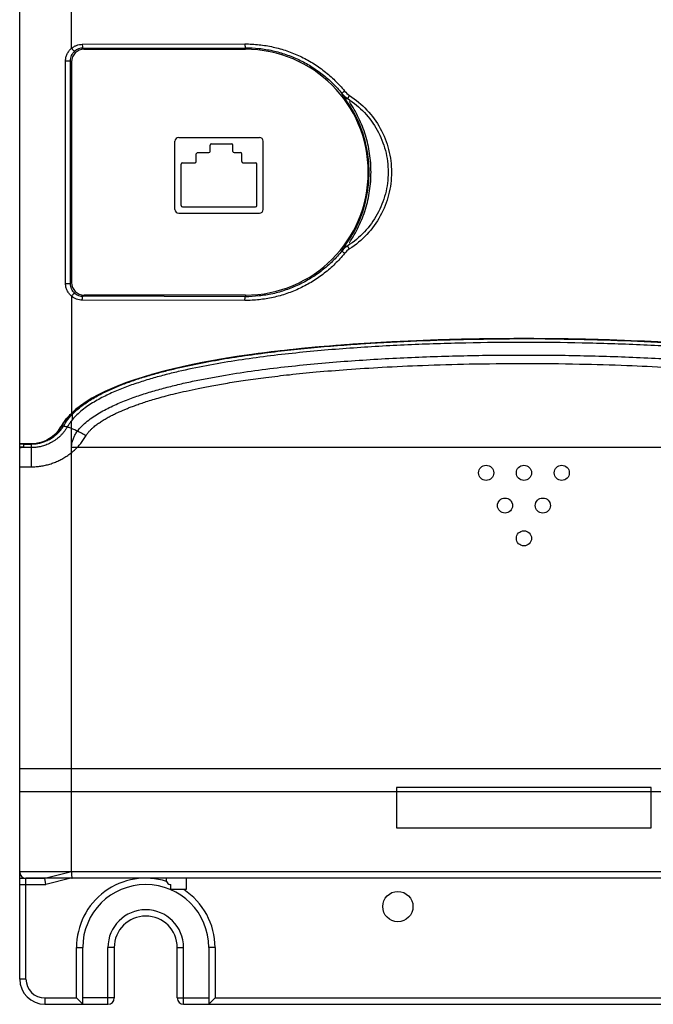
# Model space of a CAD drawing. Header units: millimetres. Extents: x 802 to 9345, y -804 to 1180.
# Tile 11 of 189: x 1068 to 1118, y -329 to -251. Entities that reach past the tile are written whole.
import ezdxf

# ---------------------------------------------------------------- set-up
doc = ezdxf.new("R2010")
doc.units = ezdxf.units.MM
doc.header["$LTSCALE"] = 30.734
doc.layers.get('0').update_dxf_attribs({"linetype": 'CONTINUOUS'})

msp = doc.modelspace()

# ---------------------------------------------------------------- linework, layer by layer
at = {"linetype": 'Continuous'}
for p, q in [((1067.646, -326.975), (1067.646, -170.975)), ((1071.758, -253.156), (1071.758, -179.475)), ((1072.612, -252.832), (1085.513, -252.8)), ((1072.664, -253.132), (1085.546, -253.1)), ((1072.664, -253.132), (1072.758, -253.225)), ((1072.758, -253.225), (1085.546, -253.225)), ((1085.546, -253.225), (1085.546, -253.1)), ((1071.287, -271.815), (1071.287, -254.136)), ((1071.287, -254.136), (1071.669, -254.136)), ((1071.669, -271.815), (1071.669, -254.136)), ((1071.669, -254.136), (1071.758, -254.225)), ((1071.758, -254.225), (1071.758, -271.726)), ((1093.325, -256.976), (1093.209, -256.726)), ((1079.958, -265.925), (1079.958, -260.525)), ((1080.258, -260.225), (1086.658, -260.225)), ((1082.758, -261.325), (1082.758, -260.825)), ((1082.858, -260.725), (1084.458, -260.725)), ((1084.558, -261.325), (1084.558, -260.825)), ((1086.958, -265.925), (1086.958, -260.525)), ((1081.658, -262.125), (1081.658, -261.525)), ((1081.758, -261.425), (1082.658, -261.425)), ((1084.658, -261.425), (1085.158, -261.425)), ((1085.258, -262.125), (1085.258, -261.525)), ((1080.458, -265.625), (1080.458, -262.325)), ((1080.558, -262.225), (1081.558, -262.225)), ((1085.358, -262.225), (1086.358, -262.225)), ((1086.458, -265.625), (1086.458, -262.325)), ((1080.258, -266.225), (1086.658, -266.225)), ((1080.558, -265.725), (1086.358, -265.725)), ((1093.209, -269.224), (1093.325, -268.975)), ((1071.669, -271.815), (1071.758, -271.726)), ((1071.287, -271.815), (1071.669, -271.815)), ((1071.758, -272.795), (1071.758, -282.227)), ((1085.513, -273.151), (1072.612, -273.119)), ((1072.664, -272.819), (1072.758, -272.725)), ((1085.546, -272.851), (1072.664, -272.819)), ((1085.546, -272.725), (1072.758, -272.725)), ((1085.546, -272.725), (1085.546, -272.851)), ((1104.446, -276.199), (1104.419, -276.199)), ((1110.846, -276.199), (1110.836, -276.199)), ((1071.77, -282.228), (1071.758, -282.227)), ((1071.758, -318.475), (1071.758, -282.685)), ((1071.765, -282.233), (1071.77, -282.228)), ((1071.811, -282.184), (1071.811, -282.62)), ((1067.646, -318.975), (1067.646, -284.52)), ((1068.572, -284.52), (1067.646, -284.52)), ((1067.646, -284.739), (1067.946, -284.748)), ((1067.946, -284.584), (1067.946, -284.822)), ((1068.572, -286.341), (1068.572, -284.52)), ((1143.534, -284.82), (1071.758, -284.82)), ((1067.646, -286.341), (1068.572, -286.341)), ((1147.646, -310.304), (1067.646, -310.304)), ((1147.646, -312.125), (1067.646, -312.125)), ((1117.746, -311.775), (1097.546, -311.775)), ((1097.546, -311.775), (1097.546, -314.975)), ((1117.746, -314.975), (1117.746, -311.775)), ((1097.546, -314.975), (1117.746, -314.975)), ((1147.646, -318.475), (1067.646, -318.475)), ((1069.646, -318.975), (1071.646, -318.475)), ((1143.646, -318.475), (1071.646, -318.475)), ((1067.646, -318.975), (1069.646, -318.975)), ((1147.146, -318.975), (1068.146, -318.975)), ((1068.146, -326.975), (1068.146, -318.975)), ((1069.708, -319.475), (1069.646, -318.975)), ((1071.708, -318.975), (1069.708, -319.475)), ((1080.846, -318.975), (1080.846, -319.875)), ((1067.646, -319.475), (1069.708, -319.475)), ((1079.646, -319.875), (1079.646, -319.475)), ((1080.846, -319.875), (1079.646, -319.875)), ((1072.146, -324.475), (1072.646, -324.475)), ((1072.146, -328.475), (1072.146, -324.475)), ((1072.646, -328.975), (1072.646, -324.475)), ((1075.146, -324.475), (1074.646, -324.475)), ((1074.646, -328.975), (1074.646, -324.475)), ((1075.146, -324.475), (1075.146, -328.475)), ((1080.146, -324.475), (1080.646, -324.475)), ((1080.146, -328.475), (1080.146, -324.475)), ((1080.646, -328.975), (1080.646, -324.475)), ((1083.146, -324.475), (1082.646, -324.475)), ((1082.646, -324.475), (1082.646, -328.975)), ((1083.146, -324.475), (1083.146, -328.475)), ((1068.146, -326.975), (1067.646, -326.975)), ((1069.646, -328.475), (1072.146, -328.475)), ((1069.646, -328.475), (1069.646, -328.975)), ((1072.146, -328.475), (1072.646, -328.975)), ((1075.146, -328.475), (1072.646, -328.475)), ((1080.146, -328.475), (1082.646, -328.475)), ((1082.646, -328.975), (1083.146, -328.475)), ((1083.146, -328.475), (1132.146, -328.475)), ((1069.646, -328.975), (1074.646, -328.975)), ((1080.646, -328.975), (1134.646, -328.975))]:
    msp.add_line(p, q, dxfattribs=at)
for points in [[(1118.084, -276.433), (1116.758, -276.37), (1115.397, -276.315), (1113.99, -276.268), (1112.519, -276.23), (1110.965, -276.201), (1109.315, -276.182), (1107.603, -276.175), (1105.894, -276.182), (1104.249, -276.202), (1102.702, -276.231), (1101.236, -276.27), (1099.834, -276.317), (1098.476, -276.372), (1097.154, -276.435), (1095.868, -276.506), (1094.618, -276.585), (1093.406, -276.67), (1092.233, -276.762), (1091.095, -276.861), (1089.99, -276.967), (1088.915, -277.08), (1087.868, -277.2), (1086.845, -277.327), (1085.847, -277.462), (1084.875, -277.605), (1083.93, -277.755), (1083.012, -277.913), (1082.123, -278.078), (1081.263, -278.251), (1080.433, -278.431), (1079.634, -278.618), (1078.867, -278.812), (1078.133, -279.014), (1077.431, -279.222), (1076.762, -279.437), (1076.126, -279.658), (1075.52, -279.888), (1074.944, -280.126), (1074.394, -280.375), (1073.871, -280.635), (1073.376, -280.908), (1072.911, -281.194), (1072.477, -281.494), (1072.078, -281.809), (1071.717, -282.138), (1071.4, -282.478), (1071.133, -282.821), (1070.917, -283.159)], [(1070.917, -283.159), (1070.773, -283.384), (1070.609, -283.593), (1070.426, -283.784), (1070.227, -283.954), (1070.014, -284.103), (1069.79, -284.23), (1069.557, -284.334), (1069.317, -284.415), (1069.071, -284.474), (1068.823, -284.508), (1068.572, -284.52)]]:
    msp.add_lwpolyline(points, dxfattribs=at)
for centre, radius in [((1104.646, -286.82), 0.6), ((1107.646, -286.82), 0.6), ((1110.646, -286.82), 0.6), ((1106.146, -289.418), 0.6), ((1109.146, -289.418), 0.6), ((1107.646, -292.016), 0.6), ((1097.646, -321.225), 1.2)]:
    msp.add_circle(centre, radius, dxfattribs=at)
for centre, radius, start, end in [((1072.669, -254.129), 0.997, 90.26043, 131.45218), ((1085.546, -262.975), 9.75, 270, 90), ((1094.752, -255.466), 1.992, 219.24102, 236.99257), ((1094.733, -255.464), 1.695, 219.27928, 237.02989), ((1085.546, -262.975), 9.824, 322.356, 37.644), ((1080.258, -260.525), 0.3, 90, 180), ((1082.858, -260.825), 0.1, 90, 180), ((1084.458, -260.825), 0.1, 0, 90), ((1086.658, -260.525), 0.3, 0, 90), ((1081.758, -261.525), 0.1, 90, 180), ((1082.658, -261.325), 0.1, 270, 0), ((1084.658, -261.325), 0.1, 180, 270), ((1085.158, -261.525), 0.1, 0, 90), ((1080.558, -262.325), 0.1, 90, 180), ((1081.558, -262.125), 0.1, 270, 0), ((1085.358, -262.125), 0.1, 180, 270), ((1086.358, -262.325), 0.1, 0, 90), ((1080.258, -265.925), 0.3, 180, 270), ((1080.558, -265.625), 0.1, 180, 270), ((1086.358, -265.625), 0.1, 270, 0), ((1086.658, -265.925), 0.3, 270, 0), ((1094.752, -270.485), 1.992, 123.00735, 140.75897), ((1094.733, -270.487), 1.695, 122.97003, 140.72071), ((1072.669, -271.822), 0.997, 228.54782, 269.73957), ((1107.646, -494.895), 218.72, 89.16426, 90.83833), ((1107.64, -494.584), 218.401, 89.1588, 90.83785), ((1075.563, -285.749), 5.185, 136.46531, 137.21505), ((1075.32, -285.53), 4.559, 137.18121, 141.38389), ((1075.488, -285.675), 5.07, 136.48869, 137.16219), ((1068.572, -281.82), 2.7, 270, 330.27793), ((1068.146, -318.475), 0.5, 180, 270), ((1077.646, -324.475), 5.5, 72.52029, 180), ((1079.646, -319.1), 0.375, 160.50136, 270), ((1077.646, -324.475), 5, 0, 180), ((1077.646, -324.475), 5.5, 0, 56.83564), ((1077.646, -324.475), 3, 0, 180), ((1077.646, -324.475), 2.5, 0, 180), ((1069.646, -326.975), 2, 180, 270), ((1069.646, -326.975), 1.5, 180, 270), ((1074.646, -328.475), 0.5, 270, 0), ((1080.646, -328.475), 0.5, 180, 270)]:
    msp.add_arc(centre, radius, start, end, dxfattribs=at)
for centre, major_axis in [((1072.758, -254.226), (0.707, -0.707)), ((1072.758, -271.725), (0.707, 0.707))]:
    msp.add_ellipse(centre, major_axis=major_axis, ratio=0.999695, start_param=2.356347, end_param=3.926839, dxfattribs=at)
for points, knots in [([(1071.758, -253.156), (1071.816, -253.104), (1071.943, -253.012), (1072.154, -252.91), (1072.379, -252.847), (1072.534, -252.832), (1072.612, -252.832)], [0, 0, 0, 0, 0.250693, 0.500803, 0.750499, 1, 1, 1, 1]), ([(1072.612, -252.832), (1072.612, -252.87), (1072.614, -252.925), (1072.621, -252.995), (1072.627, -253.04), (1072.634, -253.077), (1072.642, -253.102), (1072.649, -253.117), (1072.654, -253.126), (1072.66, -253.131), (1072.664, -253.132)], [0, 0, 0, 0, 0.365742, 0.531982, 0.679006, 0.801736, 0.896352, 0.932495, 0.961281, 1, 1, 1, 1]), ([(1085.513, -252.8), (1085.513, -252.838), (1085.515, -252.893), (1085.519, -252.963), (1085.523, -253.007), (1085.527, -253.044), (1085.533, -253.072), (1085.538, -253.089), (1085.542, -253.097), (1085.545, -253.099), (1085.546, -253.1)], [0, 0, 0, 0, 0.372646, 0.541648, 0.69061, 0.814121, 0.907875, 0.969172, 0.987807, 1, 1, 1, 1]), ([(1085.513, -252.8), (1085.889, -252.799), (1086.641, -252.839), (1087.755, -253.024), (1088.844, -253.33), (1089.892, -253.755), (1090.888, -254.295), (1091.818, -254.941), (1092.671, -255.687), (1093.182, -256.245), (1093.421, -256.537)], [0, 0, 0, 0, 0.1247, 0.249486, 0.374365, 0.499336, 0.624395, 0.749531, 0.874736, 1, 1, 1, 1]), ([(1071.287, -254.136), (1071.287, -254.042), (1071.309, -253.854), (1071.404, -253.588), (1071.554, -253.349), (1071.686, -253.215), (1071.758, -253.156)], [0, 0, 0, 0, 0.251196, 0.501583, 0.751, 1, 1, 1, 1]), ([(1071.669, -254.136), (1071.669, -254.065), (1071.684, -253.922), (1071.751, -253.718), (1071.859, -253.533), (1071.956, -253.428), (1072.009, -253.382)], [0, 0, 0, 0, 0.251919, 0.502554, 0.751645, 1, 1, 1, 1]), ([(1071.758, -253.156), (1071.784, -253.187), (1071.825, -253.232), (1071.879, -253.287), (1071.916, -253.322), (1071.948, -253.35), (1071.972, -253.367), (1071.987, -253.377), (1071.996, -253.381), (1072.003, -253.383), (1072.007, -253.382), (1072.009, -253.382)], [0, 0, 0, 0, 0.36082, 0.528681, 0.678593, 0.804362, 0.901025, 0.937396, 0.965582, 0.98593, 1, 1, 1, 1]), ([(1085.546, -253.1), (1085.91, -253.099), (1086.639, -253.138), (1087.719, -253.317), (1088.774, -253.614), (1089.79, -254.027), (1090.755, -254.551), (1091.657, -255.178), (1092.483, -255.902), (1092.978, -256.443), (1093.209, -256.726)], [0, 0, 0, 0, 0.124681, 0.249454, 0.374326, 0.499295, 0.624357, 0.749502, 0.87472, 1, 1, 1, 1]), ([(1093.421, -256.537), (1093.406, -256.549), (1093.379, -256.572), (1093.339, -256.605), (1093.302, -256.637), (1093.27, -256.664), (1093.248, -256.685), (1093.233, -256.699), (1093.224, -256.708), (1093.218, -256.714), (1093.213, -256.72), (1093.21, -256.723), (1093.209, -256.726), (1093.209, -256.726)], [0, 0, 0, 0, 0.19508, 0.381339, 0.552276, 0.701929, 0.825094, 0.875372, 0.917526, 0.951198, 0.976153, 0.992281, 1, 1, 1, 1]), ([(1093.81, -256.886), (1093.8, -256.901), (1093.781, -256.932), (1093.753, -256.976), (1093.728, -257.018), (1093.706, -257.055), (1093.691, -257.082), (1093.681, -257.1), (1093.676, -257.112), (1093.671, -257.121), (1093.669, -257.128), (1093.667, -257.133), (1093.667, -257.136), (1093.667, -257.137)], [0, 0, 0, 0, 0.191382, 0.374789, 0.543868, 0.692769, 0.816363, 0.867312, 0.910445, 0.945408, 0.97197, 0.990039, 1, 1, 1, 1]), ([(1093.81, -256.886), (1094.315, -257.213), (1095.247, -257.994), (1096.315, -259.47), (1096.986, -261.166), (1097.215, -262.975), (1096.986, -264.785), (1096.315, -266.481), (1095.247, -267.957), (1094.315, -268.738), (1093.81, -269.065)], [0, 0, 0, 0, 0.124902, 0.249895, 0.374938, 0.5, 0.625062, 0.750105, 0.875098, 1, 1, 1, 1]), ([(1093.325, -256.976), (1093.349, -256.999), (1093.401, -257.04), (1093.514, -257.101), (1093.606, -257.127), (1093.667, -257.137)], [0, 0, 0, 0, 0.262186, 0.516152, 1, 1, 1, 1]), ([(1093.667, -257.137), (1094.151, -257.45), (1095.047, -258.197), (1096.076, -259.61), (1096.725, -261.237), (1096.947, -262.975), (1096.725, -264.714), (1096.076, -266.34), (1095.047, -267.753), (1094.151, -268.501), (1093.667, -268.814)], [0, 0, 0, 0, 0.124791, 0.249769, 0.374861, 0.5, 0.62514, 0.750231, 0.87521, 1, 1, 1, 1]), ([(1093.796, -268.576), (1094.074, -268.166), (1094.569, -267.304), (1095.112, -265.916), (1095.442, -264.462), (1095.553, -262.975), (1095.442, -261.489), (1095.112, -260.035), (1094.569, -258.647), (1094.074, -257.785), (1093.796, -257.375)], [0, 0, 0, 0, 0.124959, 0.249955, 0.374972, 0.5, 0.625028, 0.750045, 0.875041, 1, 1, 1, 1]), ([(1093.421, -269.414), (1093.182, -269.706), (1092.671, -270.264), (1091.818, -271.01), (1090.888, -271.656), (1089.892, -272.195), (1088.844, -272.621), (1087.755, -272.927), (1086.641, -273.112), (1085.889, -273.152), (1085.513, -273.151)], [0, 0, 0, 0, 0.125264, 0.250469, 0.375605, 0.500664, 0.625635, 0.750514, 0.8753, 1, 1, 1, 1]), ([(1093.209, -269.224), (1092.978, -269.508), (1092.483, -270.049), (1091.657, -270.773), (1090.755, -271.4), (1089.79, -271.923), (1088.774, -272.336), (1087.719, -272.634), (1086.639, -272.813), (1085.91, -272.852), (1085.546, -272.851)], [0, 0, 0, 0, 0.12528, 0.250498, 0.375643, 0.500705, 0.625674, 0.750546, 0.875319, 1, 1, 1, 1]), ([(1093.421, -269.414), (1093.406, -269.402), (1093.379, -269.379), (1093.339, -269.345), (1093.302, -269.314), (1093.27, -269.286), (1093.248, -269.266), (1093.233, -269.252), (1093.224, -269.243), (1093.218, -269.236), (1093.213, -269.231), (1093.21, -269.227), (1093.209, -269.225), (1093.209, -269.224)], [0, 0, 0, 0, 0.19508, 0.381339, 0.552275, 0.701929, 0.825094, 0.875372, 0.917526, 0.951198, 0.976153, 0.992281, 1, 1, 1, 1]), ([(1093.667, -268.814), (1093.606, -268.824), (1093.482, -268.859), (1093.373, -268.93), (1093.325, -268.975)], [0, 0, 0, 0, 0.484716, 1, 1, 1, 1]), ([(1093.81, -269.065), (1093.8, -269.05), (1093.781, -269.019), (1093.753, -268.974), (1093.728, -268.933), (1093.706, -268.896), (1093.691, -268.869), (1093.681, -268.85), (1093.676, -268.839), (1093.671, -268.83), (1093.669, -268.823), (1093.667, -268.818), (1093.667, -268.815), (1093.667, -268.814)], [0, 0, 0, 0, 0.191382, 0.37479, 0.543868, 0.69277, 0.816364, 0.867313, 0.910446, 0.945408, 0.971971, 0.99004, 1, 1, 1, 1]), ([(1071.758, -272.795), (1071.686, -272.736), (1071.554, -272.602), (1071.404, -272.363), (1071.309, -272.097), (1071.287, -271.909), (1071.287, -271.815)], [0, 0, 0, 0, 0.249, 0.498417, 0.748804, 1, 1, 1, 1]), ([(1072.009, -272.569), (1071.956, -272.523), (1071.859, -272.418), (1071.751, -272.233), (1071.684, -272.029), (1071.669, -271.886), (1071.669, -271.815)], [0, 0, 0, 0, 0.248355, 0.497446, 0.748081, 1, 1, 1, 1]), ([(1071.758, -272.795), (1071.784, -272.764), (1071.825, -272.719), (1071.879, -272.664), (1071.916, -272.629), (1071.948, -272.601), (1071.972, -272.583), (1071.987, -272.574), (1071.996, -272.57), (1072.003, -272.568), (1072.007, -272.568), (1072.009, -272.569)], [0, 0, 0, 0, 0.36082, 0.528681, 0.678593, 0.804362, 0.901025, 0.937396, 0.965582, 0.98593, 1, 1, 1, 1]), ([(1072.612, -273.119), (1072.534, -273.119), (1072.379, -273.104), (1072.154, -273.041), (1071.943, -272.939), (1071.816, -272.846), (1071.758, -272.795)], [0, 0, 0, 0, 0.2495, 0.499197, 0.749307, 1, 1, 1, 1]), ([(1072.612, -273.119), (1072.612, -273.081), (1072.614, -273.026), (1072.621, -272.956), (1072.627, -272.911), (1072.634, -272.874), (1072.642, -272.849), (1072.649, -272.834), (1072.654, -272.825), (1072.66, -272.819), (1072.664, -272.819)], [0, 0, 0, 0, 0.365741, 0.531982, 0.679006, 0.801736, 0.896352, 0.932495, 0.961281, 1, 1, 1, 1]), ([(1085.513, -273.151), (1085.513, -273.113), (1085.515, -273.058), (1085.519, -272.988), (1085.523, -272.943), (1085.527, -272.906), (1085.533, -272.879), (1085.538, -272.862), (1085.542, -272.853), (1085.545, -272.851), (1085.546, -272.851)], [0, 0, 0, 0, 0.372646, 0.541648, 0.69061, 0.814121, 0.907875, 0.969172, 0.987807, 1, 1, 1, 1]), ([(1071.538, -282.323), (1071.575, -282.282), (1071.744, -282.106), (1072.07, -281.805), (1072.542, -281.437), (1073.086, -281.073), (1073.71, -280.712), (1074.421, -280.354), (1075.227, -279.999), (1076.139, -279.646), (1077.168, -279.297), (1078.327, -278.951), (1079.63, -278.612), (1081.092, -278.279), (1082.732, -277.955), (1084.569, -277.644), (1086.625, -277.347), (1088.929, -277.07), (1091.51, -276.815), (1094.408, -276.589), (1097.667, -276.399), (1101.357, -276.254), (1105.481, -276.172), (1109.777, -276.171), (1113.902, -276.253), (1117.595, -276.397), (1120.858, -276.587), (1123.759, -276.813), (1126.343, -277.067), (1128.649, -277.345), (1130.708, -277.641), (1132.547, -277.953), (1134.189, -278.276), (1135.653, -278.609), (1136.957, -278.949), (1138.118, -279.295), (1139.148, -279.644), (1140.062, -279.997), (1140.869, -280.353), (1141.58, -280.711), (1142.205, -281.072), (1142.75, -281.437), (1143.222, -281.805), (1143.548, -282.106), (1143.717, -282.282), (1143.755, -282.323)], [0, 0, 0, 0, 0.001755, 0.007768, 0.014621, 0.022411, 0.031243, 0.041232, 0.052503, 0.065197, 0.079471, 0.095497, 0.11347, 0.133607, 0.15615, 0.181374, 0.20959, 0.241159, 0.276509, 0.316169, 0.360786, 0.411085, 0.468496, 0.53101, 0.588459, 0.6388, 0.683468, 0.72317, 0.758559, 0.790163, 0.818413, 0.843666, 0.866236, 0.886398, 0.904394, 0.920442, 0.934734, 0.947445, 0.958731, 0.968732, 0.977573, 0.98537, 0.992228, 0.998244, 1, 1, 1, 1]), ([(1104.419, -276.199), (1102.827, -276.223), (1099.833, -276.3), (1095.628, -276.506), (1091.961, -276.772), (1088.772, -277.084), (1085.987, -277.432), (1083.552, -277.81), (1081.428, -278.21), (1079.578, -278.628), (1077.974, -279.06), (1076.589, -279.5), (1075.401, -279.947), (1074.39, -280.396), (1073.541, -280.845), (1072.839, -281.29), (1072.268, -281.726), (1071.945, -282.029), (1071.804, -282.177)], [0, 0, 0, 0, 0.141942, 0.267074, 0.375301, 0.469767, 0.552756, 0.625555, 0.689428, 0.745478, 0.794582, 0.837535, 0.875034, 0.907687, 0.936043, 0.960591, 0.981767, 1, 1, 1, 1]), ([(1071.811, -282.184), (1072.051, -281.931), (1072.45, -281.587), (1073.021, -281.185), (1073.614, -280.817), (1074.386, -280.409), (1075.342, -279.984), (1076.319, -279.61), (1077.312, -279.277), (1078.316, -278.979), (1079.666, -278.619), (1081.371, -278.231), (1083.434, -277.842), (1085.51, -277.514), (1087.596, -277.236), (1089.689, -277.002), (1092.488, -276.738), (1095.998, -276.49), (1100.219, -276.296), (1103.037, -276.227), (1104.446, -276.206)], [0, 0, 0, 0, 0.031115, 0.046666, 0.06221, 0.093279, 0.124347, 0.155421, 0.186507, 0.217608, 0.248725, 0.311009, 0.373366, 0.435796, 0.498293, 0.560853, 0.62347, 0.748847, 0.874375, 1, 1, 1, 1]), ([(1143.488, -282.177), (1143.347, -282.029), (1143.024, -281.726), (1142.453, -281.289), (1141.75, -280.844), (1140.9, -280.395), (1139.89, -279.946), (1138.701, -279.499), (1137.315, -279.059), (1135.709, -278.627), (1133.858, -278.209), (1131.732, -277.809), (1129.296, -277.431), (1126.508, -277.083), (1123.316, -276.771), (1119.645, -276.504), (1115.437, -276.299), (1112.439, -276.222), (1110.846, -276.199)], [0, 0, 0, 0, 0.018225, 0.039393, 0.063932, 0.09228, 0.124925, 0.162416, 0.205362, 0.254459, 0.310503, 0.374373, 0.447172, 0.530164, 0.624637, 0.732883, 0.858043, 1, 1, 1, 1]), ([(1110.846, -276.207), (1112.256, -276.227), (1115.073, -276.296), (1119.294, -276.49), (1122.804, -276.739), (1125.603, -277.002), (1127.696, -277.237), (1129.782, -277.514), (1131.858, -277.842), (1133.921, -278.232), (1135.626, -278.619), (1136.976, -278.979), (1137.98, -279.278), (1138.972, -279.61), (1139.95, -279.984), (1140.906, -280.409), (1141.678, -280.817), (1142.271, -281.185), (1142.842, -281.587), (1143.241, -281.931), (1143.481, -282.184)], [0, 0, 0, 0, 0.125625, 0.251153, 0.37653, 0.439147, 0.501707, 0.564204, 0.626634, 0.688991, 0.751275, 0.782392, 0.813493, 0.844579, 0.875653, 0.906721, 0.93779, 0.953334, 0.968885, 1, 1, 1, 1]), ([(1143.316, -282.431), (1143.187, -282.291), (1142.912, -282.027), (1142.465, -281.671), (1141.993, -281.349), (1141.504, -281.056), (1141.001, -280.788), (1140.316, -280.458), (1139.44, -280.091), (1138.366, -279.706), (1137.278, -279.365), (1136.177, -279.062), (1134.698, -278.699), (1132.832, -278.31), (1130.576, -277.925), (1128.307, -277.605), (1125.268, -277.249), (1121.451, -276.917), (1116.857, -276.656), (1112.254, -276.508), (1107.646, -276.459), (1103.038, -276.508), (1098.434, -276.656), (1094.605, -276.873), (1091.549, -277.117), (1089.263, -277.338), (1086.985, -277.605), (1084.716, -277.925), (1082.46, -278.31), (1080.594, -278.699), (1079.115, -279.062), (1078.014, -279.366), (1076.925, -279.706), (1075.852, -280.091), (1074.8, -280.532), (1073.951, -280.959), (1073.299, -281.35), (1072.827, -281.671), (1072.38, -282.027), (1072.105, -282.292), (1071.976, -282.431)], [0, 0, 0, 0, 0.007785, 0.015561, 0.023331, 0.031098, 0.038862, 0.046626, 0.062153, 0.077686, 0.093225, 0.108774, 0.124332, 0.155476, 0.18666, 0.217881, 0.249137, 0.311739, 0.374438, 0.437203, 0.5, 0.562798, 0.625562, 0.688261, 0.719577, 0.750866, 0.782122, 0.813344, 0.844527, 0.875671, 0.891229, 0.906778, 0.922318, 0.93785, 0.953377, 0.968902, 0.976669, 0.984439, 0.992215, 1, 1, 1, 1]), ([(1071.758, -284.82), (1071.758, -284.721), (1071.774, -284.522), (1071.846, -284.233), (1071.958, -283.957), (1072.152, -283.611), (1072.458, -283.222), (1072.887, -282.814), (1073.355, -282.454), (1073.849, -282.131), (1074.362, -281.84), (1075.063, -281.486), (1075.966, -281.097), (1077.073, -280.694), (1078.198, -280.341), (1079.336, -280.028), (1080.482, -279.748), (1081.636, -279.497), (1082.796, -279.27), (1084.35, -278.996), (1086.301, -278.701), (1088.653, -278.409), (1091.013, -278.167), (1093.38, -277.969), (1095.751, -277.81), (1098.918, -277.642), (1102.884, -277.51), (1107.646, -277.458), (1112.408, -277.51), (1116.374, -277.642), (1119.541, -277.81), (1121.913, -277.969), (1124.279, -278.167), (1126.639, -278.409), (1128.991, -278.701), (1130.943, -278.996), (1132.496, -279.27), (1133.656, -279.497), (1134.81, -279.748), (1135.957, -280.028), (1137.094, -280.341), (1138.219, -280.694), (1139.327, -281.097), (1140.229, -281.486), (1140.93, -281.84), (1141.443, -282.131), (1141.937, -282.454), (1142.405, -282.814), (1142.834, -283.222), (1143.14, -283.611), (1143.334, -283.957), (1143.446, -284.233), (1143.518, -284.522), (1143.534, -284.721), (1143.534, -284.82)], [0, 0, 0, 0, 0.003922, 0.007841, 0.011756, 0.015665, 0.023462, 0.031246, 0.039022, 0.046791, 0.054558, 0.062323, 0.07785, 0.093381, 0.10892, 0.124468, 0.140025, 0.155593, 0.171171, 0.186758, 0.217962, 0.249203, 0.280477, 0.311782, 0.343112, 0.374463, 0.437214, 0.5, 0.562786, 0.625537, 0.656888, 0.688218, 0.719523, 0.750797, 0.782038, 0.813242, 0.828829, 0.844407, 0.859975, 0.875532, 0.89108, 0.906619, 0.92215, 0.937677, 0.945442, 0.953209, 0.960978, 0.968754, 0.976538, 0.984335, 0.988244, 0.992159, 0.996078, 1, 1, 1, 1]), ([(1072.915, -283.87), (1072.954, -283.801), (1073.047, -283.667), (1073.206, -283.481), (1073.374, -283.313), (1073.537, -283.17), (1073.686, -283.05), (1073.828, -282.942), (1073.972, -282.841), (1074.121, -282.741), (1074.274, -282.645), (1074.43, -282.551), (1074.589, -282.459), (1074.752, -282.37), (1074.917, -282.283), (1075.084, -282.198), (1075.256, -282.115), (1075.438, -282.029), (1075.639, -281.939), (1075.869, -281.839), (1076.131, -281.731), (1076.428, -281.613), (1076.766, -281.486), (1077.15, -281.35), (1077.587, -281.204), (1078.085, -281.047), (1078.652, -280.88), (1079.299, -280.703), (1080.036, -280.516), (1080.878, -280.319), (1081.839, -280.114), (1082.937, -279.901), (1084.19, -279.683), (1085.623, -279.461), (1087.26, -279.239), (1089.132, -279.019), (1091.272, -278.806), (1093.724, -278.607), (1096.537, -278.427), (1099.771, -278.277), (1103.501, -278.171), (1107.649, -278.13), (1111.821, -278.17), (1115.637, -278.281), (1118.891, -278.434), (1121.694, -278.616), (1124.13, -278.816), (1126.256, -279.029), (1128.115, -279.249), (1129.741, -279.472), (1131.163, -279.693), (1132.409, -279.911), (1133.499, -280.123), (1134.453, -280.328), (1135.289, -280.524), (1136.022, -280.71), (1136.664, -280.887), (1137.228, -281.053), (1137.722, -281.209), (1138.157, -281.355), (1138.539, -281.491), (1138.874, -281.617), (1139.17, -281.734), (1139.431, -281.842), (1139.658, -281.941), (1139.859, -282.031), (1140.04, -282.116), (1140.211, -282.2), (1140.379, -282.285), (1140.545, -282.372), (1140.708, -282.462), (1140.868, -282.554), (1141.024, -282.648), (1141.177, -282.745), (1141.326, -282.845), (1141.469, -282.946), (1141.612, -283.054), (1141.761, -283.174), (1141.922, -283.317), (1142.089, -283.483), (1142.246, -283.668), (1142.338, -283.802), (1142.378, -283.87)], [0, 0, 0, 0, 0.003326, 0.006831, 0.010239, 0.013281, 0.015906, 0.018275, 0.020753, 0.023275, 0.025793, 0.028338, 0.030907, 0.033497, 0.036107, 0.038735, 0.041368, 0.044114, 0.047151, 0.050632, 0.054591, 0.059038, 0.064049, 0.069718, 0.076125, 0.083377, 0.091595, 0.100912, 0.111484, 0.123497, 0.137149, 0.152677, 0.17036, 0.190499, 0.213449, 0.239629, 0.269501, 0.303637, 0.342753, 0.387661, 0.439372, 0.499192, 0.561565, 0.61426, 0.65924, 0.698138, 0.732035, 0.761702, 0.787705, 0.8105, 0.830504, 0.84807, 0.863497, 0.877059, 0.888995, 0.899499, 0.908757, 0.916923, 0.92413, 0.930498, 0.936133, 0.941114, 0.945536, 0.949472, 0.952929, 0.955947, 0.958683, 0.961319, 0.963954, 0.96657, 0.969167, 0.971745, 0.974299, 0.976819, 0.979341, 0.981811, 0.984184, 0.986817, 0.989848, 0.99322, 0.996687, 1, 1, 1, 1]), ([(1067.646, -284.52), (1067.646, -284.52), (1067.647, -284.52), (1067.647, -284.52), (1067.648, -284.52), (1067.65, -284.52), (1067.652, -284.52), (1067.656, -284.52), (1067.66, -284.52), (1067.665, -284.52), (1067.673, -284.52), (1067.685, -284.52), (1067.701, -284.52), (1067.721, -284.52), (1067.743, -284.52), (1067.769, -284.52), (1067.809, -284.52), (1067.866, -284.52), (1067.943, -284.52), (1068.031, -284.52), (1068.13, -284.52), (1068.241, -284.52), (1068.362, -284.52), (1068.493, -284.52), (1068.635, -284.52), (1068.786, -284.514), (1068.946, -284.498), (1069.115, -284.472), (1069.29, -284.435), (1069.538, -284.366), (1069.857, -284.242), (1070.167, -284.068), (1070.409, -283.896), (1070.586, -283.748), (1070.754, -283.584), (1070.884, -283.435), (1070.981, -283.309), (1071.051, -283.211), (1071.117, -283.11), (1071.179, -283.006), (1071.24, -282.901), (1071.305, -282.798), (1071.374, -282.698), (1071.469, -282.567), (1071.595, -282.408), (1071.703, -282.287), (1071.758, -282.227)], [0, 0, 0, 0, 0.000075, 0.000168, 0.000298, 0.000671, 0.001193, 0.001863, 0.002683, 0.003651, 0.004768, 0.007447, 0.010717, 0.014578, 0.019026, 0.02406, 0.029675, 0.042638, 0.057883, 0.075374, 0.09507, 0.116922, 0.140878, 0.166881, 0.194869, 0.224791, 0.256624, 0.290341, 0.325897, 0.363238, 0.44291, 0.528481, 0.573121, 0.618744, 0.665165, 0.71222, 0.735949, 0.759775, 0.783677, 0.807652, 0.831665, 0.855678, 0.879695, 0.903725, 0.951828, 1, 1, 1, 1]), ([(1071.758, -282.685), (1071.733, -282.716), (1071.683, -282.78), (1071.612, -282.877), (1071.544, -282.977), (1071.481, -283.08), (1071.42, -283.183), (1071.358, -283.287), (1071.292, -283.387), (1071.199, -283.517), (1071.075, -283.672), (1070.915, -283.846), (1070.745, -284.006), (1070.566, -284.151), (1070.381, -284.281), (1070.133, -284.432), (1069.821, -284.582), (1069.448, -284.708), (1069.147, -284.772), (1068.92, -284.802), (1068.763, -284.816), (1068.615, -284.82), (1068.476, -284.821), (1068.347, -284.82), (1068.196, -284.821), (1068.059, -284.821), (1067.936, -284.822), (1067.861, -284.822), (1067.797, -284.823), (1067.751, -284.824), (1067.719, -284.825), (1067.7, -284.827), (1067.684, -284.828), (1067.671, -284.83), (1067.66, -284.833), (1067.653, -284.836), (1067.647, -284.84), (1067.646, -284.843), (1067.646, -284.845)], [0, 0, 0, 0, 0.02428, 0.04855, 0.072811, 0.097064, 0.121316, 0.145538, 0.169706, 0.193814, 0.241776, 0.289326, 0.336331, 0.382644, 0.428102, 0.472539, 0.557651, 0.636887, 0.709421, 0.74301, 0.774739, 0.804573, 0.832479, 0.858401, 0.882278, 0.923678, 0.941103, 0.956288, 0.969198, 0.979805, 0.984238, 0.98809, 0.991361, 0.99406, 0.9962, 0.99782, 0.999011, 1, 1, 1, 1]), ([(1067.946, -284.584), (1067.946, -284.582), (1067.947, -284.579), (1067.952, -284.575), (1067.96, -284.571), (1067.97, -284.568), (1067.982, -284.564), (1068.005, -284.56), (1068.04, -284.556), (1068.091, -284.552), (1068.152, -284.548), (1068.225, -284.545), (1068.308, -284.542), (1068.401, -284.539), (1068.546, -284.535), (1068.705, -284.532), (1068.875, -284.518), (1069.07, -284.493), (1069.334, -284.438), (1069.665, -284.33), (1070.011, -284.171), (1070.295, -283.992), (1070.515, -283.819), (1070.676, -283.673), (1070.828, -283.514), (1070.947, -283.37), (1071.035, -283.249), (1071.099, -283.156), (1071.16, -283.06), (1071.218, -282.962), (1071.276, -282.864), (1071.338, -282.768), (1071.403, -282.674), (1071.494, -282.552), (1071.613, -282.404), (1071.713, -282.289), (1071.765, -282.233)], [0, 0, 0, 0, 0.00096, 0.002191, 0.003871, 0.006071, 0.008821, 0.012135, 0.02048, 0.031125, 0.044061, 0.059263, 0.076699, 0.09633, 0.118107, 0.167908, 0.195855, 0.225802, 0.291517, 0.364671, 0.444582, 0.53023, 0.574833, 0.620372, 0.666672, 0.713568, 0.737201, 0.760932, 0.784739, 0.808603, 0.832491, 0.856378, 0.880272, 0.904184, 0.952056, 1, 1, 1, 1]), ([(1070.917, -283.159), (1070.957, -283.089), (1071.083, -282.883), (1071.29, -282.602), (1071.462, -282.405), (1071.538, -282.323)], [0, 0, 0, 0, 0.215748, 0.660521, 1, 1, 1, 1]), ([(1072.915, -283.87), (1072.853, -283.836), (1072.731, -283.77), (1072.548, -283.675), (1072.368, -283.584), (1072.193, -283.5), (1072.024, -283.423), (1071.862, -283.353), (1071.71, -283.291), (1071.568, -283.238), (1071.437, -283.194), (1071.319, -283.159), (1071.215, -283.133), (1071.125, -283.118), (1071.049, -283.112), (1070.99, -283.116), (1070.944, -283.129), (1070.923, -283.148), (1070.917, -283.159)], [0, 0, 0, 0, 0.096999, 0.19238, 0.285352, 0.375149, 0.461034, 0.542306, 0.618313, 0.688452, 0.752188, 0.809056, 0.858687, 0.900832, 0.935418, 0.962674, 0.983456, 1, 1, 1, 1]), ([(1068.572, -286.341), (1068.696, -286.341), (1068.944, -286.332), (1069.315, -286.291), (1069.684, -286.223), (1070.047, -286.128), (1070.403, -286.006), (1070.748, -285.859), (1071.08, -285.686), (1071.398, -285.489), (1071.701, -285.27), (1071.987, -285.028), (1072.253, -284.765), (1072.498, -284.484), (1072.72, -284.186), (1072.853, -283.977), (1072.915, -283.87)], [0, 0, 0, 0, 0.070818, 0.142225, 0.214001, 0.285904, 0.35772, 0.429344, 0.500862, 0.572376, 0.643896, 0.715423, 0.786895, 0.85822, 0.929286, 1, 1, 1, 1]), ([(1071.758, -318.475), (1071.758, -318.508), (1071.758, -318.572), (1071.761, -318.665), (1071.765, -318.75), (1071.77, -318.825), (1071.776, -318.879), (1071.781, -318.915), (1071.785, -318.936), (1071.79, -318.953), (1071.793, -318.964), (1071.797, -318.97), (1071.799, -318.973), (1071.802, -318.975), (1071.804, -318.975)], [0, 0, 0, 0, 0.192844, 0.378239, 0.549099, 0.698928, 0.822152, 0.87237, 0.914405, 0.947975, 0.972974, 0.982342, 0.98976, 1, 1, 1, 1])]:
    msp.add_open_spline(points, degree=3, knots=knots, dxfattribs=at)

doc.saveas('drawing.dxf')
